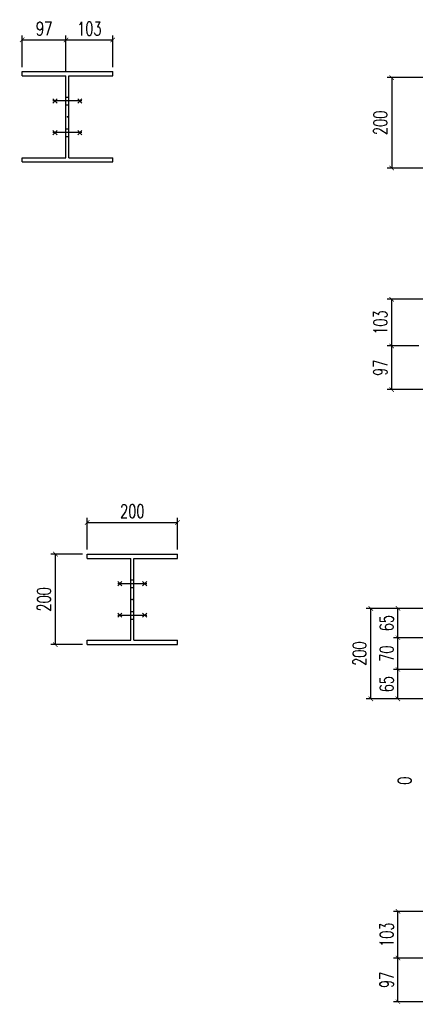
# Model space of a CAD drawing. Header units: feet. Extents: x 873 to 25753, y 2362 to 30563.
# Tile 24 of 29: x 19227 to 20102, y 5098 to 7276. Entities that reach past the tile are written whole.
import ezdxf

# ---------------------------------------------------------------- set-up
doc = ezdxf.new("R2010")
doc.units = ezdxf.units.FT
doc.header["$LTSCALE"] = 20
doc.header["$MEASUREMENT"] = 0
doc.linetypes.add('DASHDOT', pattern=[1, 0.5, -0.25, 0, -0.25])
doc.linetypes.add('HIDDEN', pattern=[0.375, 0.25, -0.125])
doc.layers.get('0').update_dxf_attribs({"linetype": 'CONTINUOUS'})
doc.layers.get('Defpoints').update_dxf_attribs({"linetype": 'CONTINUOUS'})
for name, color, linetype in [('A', 2, 'DASHDOT'), ('FORIR', 4, 'CONTINUOUS'), ('G', 3, 'CONTINUOUS'), ('TR', 6, 'HIDDEN'), ('TXT1', 7, 'CONTINUOUS')]:
    doc.layers.add(name, color=color, linetype=linetype)
doc.styles.add('1', font='romans', dxfattribs={"width": 0.7, "height": 30})
doc.dimstyles.get("Standard").update_dxf_attribs({"dimtxt": 30, "dimasz": 1, "dimexe": 1, "dimexo": 1, "dimgap": 1, "dimtad": 1, "dimdec": 0, "dimdsep": 46, "dimtxsty": '1', "dimblk": 'ARCHTICK', "dimcen": 3, "dimclrd": 1, "dimclre": 1, "dimclrt": 3, "dimadec": 0, "dimazin": 0, "dimtfac": 1, "dimtdec": 0, "dimtix": 1, "dimtmove": 0, "dimatfit": 3, "dimfxl": 0, "dimtolj": 1, "dimarcsym": 0})

# ---------------------------------------------------------------- blocks, each defined once
blk = doc.blocks.new('MS')
at = {"color": 6}
for p, q in [((-4.7, 22.8), (4.7, 32.1)), ((-4.7, 32.1), (4.7, 22.8)), ((-4.7, -22.8), (4.7, -32.1)), ((-4.7, -32.1), (4.7, -22.8))]:
    blk.add_line(p, q, dxfattribs=at)
at = {"color": 3}
blk.add_line((0, -32.1), (0, 32.1), dxfattribs=at)
at = {"flags": 1}
for tag, p, height in [('DIAM', (0, 0), 8.01), ('AVAN', (1.3, -18.2), 5.26), ('TOLE', (1.3, -9.7), 5.26), ('DIET', (1.3, -24.6), 5.26)]:
    blk.add_attdef(tag, p, '', height=height, dxfattribs=at)
blk = doc.blocks.new('3D_INFOPOS')
blk.add_point((0, 0))
at = {"layer": 'FORIR', "flags": 1}
for tag, p in [('POS_PEZ', (7.6, -4.3)), ('MAT_PRO', (7.6, -11.9))]:
    blk.add_attdef(tag, p, '', height=5.26, dxfattribs=at)
blk = doc.blocks.new('_ArchTick')
at = {"color": 0, "linetype": 'ByBlock', "const_width": 0.15}
blk.add_lwpolyline([(-0.5, -0.5), (0.5, 0.5)], dxfattribs=at)
blk = doc.blocks.new('*D19')
at = {"layer": 'Defpoints', "color": 0, "transparency": 16777216}
for p in [(19329.5, 7231.3), (19232.7, 7161.3), (19329.5, 7151.8)]:
    blk.add_point(p, dxfattribs=at)
at = {"layer": 'TXT1', "color": 1, "lineweight": -2, "transparency": 16777216}
for p, q in [((19232.7, 7171.3), (19232.7, 7241.3)), ((19232.7, 7231.3), (19329.5, 7231.3)), ((19329.5, 7161.8), (19329.5, 7241.3))]:
    blk.add_line(p, q, dxfattribs=at)
at = {"layer": 'TXT1', "color": 1, "lineweight": -2, "transparency": 16777216, "xscale": 10, "yscale": 10, "zscale": 10, "rotation": 180}
blk.add_blockref('_ArchTick', (19232.7, 7231.3), dxfattribs=at)
at = {"layer": 'TXT1', "color": 1, "lineweight": -2, "transparency": 16777216, "xscale": 10, "yscale": 10, "zscale": 10}
blk.add_blockref('_ArchTick', (19329.5, 7231.3), dxfattribs=at)
at = {"layer": 'TXT1', "color": 3, "transparency": 16777216, "insert": (19281.1, 7256.3), "char_height": 30, "attachment_point": 5, "style": '1'}
blk.add_mtext('\\A1;97', dxfattribs=at)
blk = doc.blocks.new('*D20')
at = {"layer": 'Defpoints', "color": 0, "transparency": 16777216}
for p in [(19432.7, 7231.3), (19329.5, 7151.8), (19432.7, 7161.3)]:
    blk.add_point(p, dxfattribs=at)
at = {"layer": 'TXT1', "color": 1, "lineweight": -2, "transparency": 16777216}
for p, q in [((19329.5, 7161.8), (19329.5, 7241.3)), ((19329.5, 7231.3), (19432.7, 7231.3)), ((19432.7, 7171.3), (19432.7, 7241.3))]:
    blk.add_line(p, q, dxfattribs=at)
at = {"layer": 'TXT1', "color": 1, "lineweight": -2, "transparency": 16777216, "xscale": 10, "yscale": 10, "zscale": 10, "rotation": 180}
blk.add_blockref('_ArchTick', (19329.5, 7231.3), dxfattribs=at)
at = {"layer": 'TXT1', "color": 1, "lineweight": -2, "transparency": 16777216, "xscale": 10, "yscale": 10, "zscale": 10}
blk.add_blockref('_ArchTick', (19432.7, 7231.3), dxfattribs=at)
at = {"layer": 'TXT1', "color": 3, "transparency": 16777216, "insert": (19381.1, 7256.3), "char_height": 30, "attachment_point": 5, "style": '1'}
blk.add_mtext('\\A1;103', dxfattribs=at)
blk = doc.blocks.new('3D_INFOM')
blk.add_point((0, 0))
at = {"layer": 'FORIR', "flags": 1}
for tag, p in [('MARK', (7.55, -4.31)), ('NUM_DIS', (7.55, -11.68)), ('NOT_PEZ', (45.73, -11.68)), ('QTA_PEZ', (7.55, -18.55)), ('TIP_PEZ', (45.73, -18.55)), ('TRA_PEZ', (7.55, -26.33)), ('COS_PEZ', (45.73, -26.33)), ('DES_PEZ', (7.55, -33.75))]:
    blk.add_attdef(tag, p, '', height=5, dxfattribs=at)
blk = doc.blocks.new('*D32')
at = {"layer": 'Defpoints', "color": 0, "transparency": 16777216}
for p in [(20216.3, 7147.8), (20049.5, 6947.8), (20216.3, 6947.8)]:
    blk.add_point(p, dxfattribs=at)
at = {"layer": 'TXT1', "color": 1, "lineweight": -2, "transparency": 16777216}
for p, q in [((20206.3, 7147.8), (20039.5, 7147.8)), ((20049.5, 7147.8), (20049.5, 6947.8)), ((20206.3, 6947.8), (20039.5, 6947.8))]:
    blk.add_line(p, q, dxfattribs=at)
at = {"layer": 'TXT1', "color": 1, "lineweight": -2, "transparency": 16777216, "xscale": 10, "yscale": 10, "zscale": 10}
for p, rotation in [((20049.5, 7147.8), 90), ((20049.5, 6947.8), 270)]:
    blk.add_blockref('_ArchTick', p, dxfattribs=dict(at, rotation=rotation))
at = {"layer": 'TXT1', "color": 3, "transparency": 16777216, "insert": (20024.5, 7047.8), "char_height": 30, "attachment_point": 5, "rotation": 90, "style": '1'}
blk.add_mtext('\\A1;200', dxfattribs=at)
blk = doc.blocks.new('*D38')
at = {"layer": 'Defpoints', "color": 0, "transparency": 16777216}
for p in [(20049.5, 6554.6), (20119.5, 6554.6), (20216.3, 6457.8)]:
    blk.add_point(p, dxfattribs=at)
at = {"layer": 'TXT1', "color": 1, "lineweight": -2, "transparency": 16777216}
for p, q in [((20109.5, 6554.6), (20039.5, 6554.6)), ((20049.5, 6457.8), (20049.5, 6554.6)), ((20206.3, 6457.8), (20039.5, 6457.8))]:
    blk.add_line(p, q, dxfattribs=at)
at = {"layer": 'TXT1', "color": 1, "lineweight": -2, "transparency": 16777216, "xscale": 10, "yscale": 10, "zscale": 10}
for p, rotation in [((20049.5, 6554.6), 90), ((20049.5, 6457.8), 270)]:
    blk.add_blockref('_ArchTick', p, dxfattribs=dict(at, rotation=rotation))
at = {"layer": 'TXT1', "color": 3, "transparency": 16777216, "insert": (20024.5, 6506.2), "char_height": 30, "attachment_point": 5, "rotation": 90, "style": '1'}
blk.add_mtext('\\A1;97', dxfattribs=at)
blk = doc.blocks.new('*D39')
at = {"layer": 'Defpoints', "color": 0, "transparency": 16777216}
for p in [(20049.5, 6657.8), (20216.3, 6657.8), (20119.5, 6554.6)]:
    blk.add_point(p, dxfattribs=at)
at = {"layer": 'TXT1', "color": 1, "lineweight": -2, "transparency": 16777216}
for p, q in [((20206.3, 6657.8), (20039.5, 6657.8)), ((20049.5, 6554.6), (20049.5, 6657.8)), ((20109.5, 6554.6), (20039.5, 6554.6))]:
    blk.add_line(p, q, dxfattribs=at)
at = {"layer": 'TXT1', "color": 1, "lineweight": -2, "transparency": 16777216, "xscale": 10, "yscale": 10, "zscale": 10}
for p, rotation in [((20049.5, 6657.8), 90), ((20049.5, 6554.6), 270)]:
    blk.add_blockref('_ArchTick', p, dxfattribs=dict(at, rotation=rotation))
at = {"layer": 'TXT1', "color": 3, "transparency": 16777216, "insert": (20024.5, 6606.2), "char_height": 30, "attachment_point": 5, "rotation": 90, "style": '1'}
blk.add_mtext('\\A1;103', dxfattribs=at)
blk = doc.blocks.new('*D85')
at = {"layer": 'Defpoints', "color": 0, "transparency": 16777216}
for p in [(19576, 6164), (19376, 6094), (19576, 6094)]:
    blk.add_point(p, dxfattribs=at)
at = {"layer": 'TXT1', "color": 1, "lineweight": -2, "transparency": 16777216}
for p, q in [((19376, 6104), (19376, 6174)), ((19376, 6164), (19576, 6164)), ((19576, 6104), (19576, 6174))]:
    blk.add_line(p, q, dxfattribs=at)
at = {"layer": 'TXT1', "color": 1, "lineweight": -2, "transparency": 16777216, "xscale": 10, "yscale": 10, "zscale": 10, "rotation": 180}
blk.add_blockref('_ArchTick', (19376, 6164), dxfattribs=at)
at = {"layer": 'TXT1', "color": 1, "lineweight": -2, "transparency": 16777216, "xscale": 10, "yscale": 10, "zscale": 10}
blk.add_blockref('_ArchTick', (19576, 6164), dxfattribs=at)
at = {"layer": 'TXT1', "color": 3, "transparency": 16777216, "insert": (19476, 6189), "char_height": 30, "attachment_point": 5, "style": '1'}
blk.add_mtext('\\A1;200', dxfattribs=at)
blk = doc.blocks.new('*D86')
at = {"layer": 'Defpoints', "color": 0, "transparency": 16777216}
for p in [(19306, 6094), (19376, 6094), (19376, 5894)]:
    blk.add_point(p, dxfattribs=at)
at = {"layer": 'TXT1', "color": 1, "lineweight": -2, "transparency": 16777216}
for p, q in [((19366, 6094), (19296, 6094)), ((19306, 5894), (19306, 6094)), ((19366, 5894), (19296, 5894))]:
    blk.add_line(p, q, dxfattribs=at)
at = {"layer": 'TXT1', "color": 1, "lineweight": -2, "transparency": 16777216, "xscale": 10, "yscale": 10, "zscale": 10}
for p, rotation in [((19306, 6094), 90), ((19306, 5894), 270)]:
    blk.add_blockref('_ArchTick', p, dxfattribs=dict(at, rotation=rotation))
at = {"layer": 'TXT1', "color": 3, "transparency": 16777216, "insert": (19281, 5994), "char_height": 30, "attachment_point": 5, "rotation": 90, "style": '1'}
blk.add_mtext('\\A1;200', dxfattribs=at)
blk = doc.blocks.new('*D99')
at = {"layer": 'Defpoints', "color": 0, "transparency": 16777216}
for p in [(20063.4, 5909), (20193.4, 5909), (20193.4, 5839)]:
    blk.add_point(p, dxfattribs=at)
at = {"layer": 'TXT1', "color": 1, "lineweight": -2, "transparency": 16777216}
for p, q in [((20183.4, 5909), (20053.4, 5909)), ((20063.4, 5839), (20063.4, 5909)), ((20183.4, 5839), (20053.4, 5839))]:
    blk.add_line(p, q, dxfattribs=at)
at = {"layer": 'TXT1', "color": 1, "lineweight": -2, "transparency": 16777216, "xscale": 10, "yscale": 10, "zscale": 10}
for p, rotation in [((20063.4, 5909), 90), ((20063.4, 5839), 270)]:
    blk.add_blockref('_ArchTick', p, dxfattribs=dict(at, rotation=rotation))
at = {"layer": 'TXT1', "color": 3, "transparency": 16777216, "insert": (20038.4, 5874), "char_height": 30, "attachment_point": 5, "rotation": 90, "style": '1'}
blk.add_mtext('\\A1;70', dxfattribs=at)
blk = doc.blocks.new('*D100')
at = {"layer": 'Defpoints', "color": 0, "transparency": 16777216}
for p in [(20063.4, 5974), (20230.3, 5974), (20193.4, 5909)]:
    blk.add_point(p, dxfattribs=at)
at = {"layer": 'TXT1', "color": 1, "lineweight": -2, "transparency": 16777216}
for p, q in [((20220.3, 5974), (20053.4, 5974)), ((20063.4, 5909), (20063.4, 5974)), ((20183.4, 5909), (20053.4, 5909))]:
    blk.add_line(p, q, dxfattribs=at)
at = {"layer": 'TXT1', "color": 1, "lineweight": -2, "transparency": 16777216, "xscale": 10, "yscale": 10, "zscale": 10}
for p, rotation in [((20063.4, 5974), 90), ((20063.4, 5909), 270)]:
    blk.add_blockref('_ArchTick', p, dxfattribs=dict(at, rotation=rotation))
at = {"layer": 'TXT1', "color": 3, "transparency": 16777216, "insert": (20038.4, 5941.5), "char_height": 30, "attachment_point": 5, "rotation": 90, "style": '1'}
blk.add_mtext('\\A1;65', dxfattribs=at)
blk = doc.blocks.new('*D101')
at = {"layer": 'Defpoints', "color": 0, "transparency": 16777216}
for p in [(20063.4, 5839), (20193.4, 5839), (20230.3, 5774)]:
    blk.add_point(p, dxfattribs=at)
at = {"layer": 'TXT1', "color": 1, "lineweight": -2, "transparency": 16777216}
for p, q in [((20183.4, 5839), (20053.4, 5839)), ((20063.4, 5774), (20063.4, 5839)), ((20220.3, 5774), (20053.4, 5774))]:
    blk.add_line(p, q, dxfattribs=at)
at = {"layer": 'TXT1', "color": 1, "lineweight": -2, "transparency": 16777216, "xscale": 10, "yscale": 10, "zscale": 10}
for p, rotation in [((20063.4, 5839), 90), ((20063.4, 5774), 270)]:
    blk.add_blockref('_ArchTick', p, dxfattribs=dict(at, rotation=rotation))
at = {"layer": 'TXT1', "color": 3, "transparency": 16777216, "insert": (20038.4, 5806.5), "char_height": 30, "attachment_point": 5, "rotation": 90, "style": '1'}
blk.add_mtext('\\A1;65', dxfattribs=at)
blk = doc.blocks.new('*D106')
at = {"layer": 'Defpoints', "color": 0, "transparency": 16777216}
for p in [(20003.4, 5974), (20230.3, 5974), (20230.3, 5774)]:
    blk.add_point(p, dxfattribs=at)
at = {"layer": 'TXT1', "color": 1, "lineweight": -2, "transparency": 16777216}
for p, q in [((20220.3, 5974), (19993.4, 5974)), ((20003.4, 5774), (20003.4, 5974)), ((20220.3, 5774), (19993.4, 5774))]:
    blk.add_line(p, q, dxfattribs=at)
at = {"layer": 'TXT1', "color": 1, "lineweight": -2, "transparency": 16777216, "xscale": 10, "yscale": 10, "zscale": 10}
for p, rotation in [((20003.4, 5974), 90), ((20003.4, 5774), 270)]:
    blk.add_blockref('_ArchTick', p, dxfattribs=dict(at, rotation=rotation))
at = {"layer": 'TXT1', "color": 3, "transparency": 16777216, "insert": (19978.4, 5874), "char_height": 30, "attachment_point": 5, "rotation": 90, "style": '1'}
blk.add_mtext('\\A1;200', dxfattribs=at)
blk = doc.blocks.new('*D109')
at = {"layer": 'Defpoints', "color": 0, "transparency": 16777216}
for p in [(20063.4, 5200.8), (20133.4, 5200.8), (20230.3, 5104)]:
    blk.add_point(p, dxfattribs=at)
at = {"layer": 'TXT1', "color": 1, "lineweight": -2, "transparency": 16777216}
for p, q in [((20123.4, 5200.8), (20053.4, 5200.8)), ((20063.4, 5104), (20063.4, 5200.8)), ((20220.3, 5104), (20053.4, 5104))]:
    blk.add_line(p, q, dxfattribs=at)
at = {"layer": 'TXT1', "color": 1, "lineweight": -2, "transparency": 16777216, "xscale": 10, "yscale": 10, "zscale": 10}
for p, rotation in [((20063.4, 5200.8), 90), ((20063.4, 5104), 270)]:
    blk.add_blockref('_ArchTick', p, dxfattribs=dict(at, rotation=rotation))
at = {"layer": 'TXT1', "color": 3, "transparency": 16777216, "insert": (20038.4, 5152.4), "char_height": 30, "attachment_point": 5, "rotation": 90, "style": '1'}
blk.add_mtext('\\A1;97', dxfattribs=at)
blk = doc.blocks.new('*D110')
at = {"layer": 'Defpoints', "color": 0, "transparency": 16777216}
for p in [(20063.4, 5304), (20230.3, 5304), (20133.4, 5200.8)]:
    blk.add_point(p, dxfattribs=at)
at = {"layer": 'TXT1', "color": 1, "lineweight": -2, "transparency": 16777216}
for p, q in [((20220.3, 5304), (20053.4, 5304)), ((20063.4, 5200.8), (20063.4, 5304)), ((20123.4, 5200.8), (20053.4, 5200.8))]:
    blk.add_line(p, q, dxfattribs=at)
at = {"layer": 'TXT1', "color": 1, "lineweight": -2, "transparency": 16777216, "xscale": 10, "yscale": 10, "zscale": 10}
for p, rotation in [((20063.4, 5304), 90), ((20063.4, 5200.8), 270)]:
    blk.add_blockref('_ArchTick', p, dxfattribs=dict(at, rotation=rotation))
at = {"layer": 'TXT1', "color": 3, "transparency": 16777216, "insert": (20038.4, 5252.4), "char_height": 30, "attachment_point": 5, "rotation": 90, "style": '1'}
blk.add_mtext('\\A1;103', dxfattribs=at)

msp = doc.modelspace()

# ---------------------------------------------------------------- linework, layer by layer
at = {"layer": 'A'}
for p in [(19329.5, 7104.8), (19472.9, 6037.5)]:
    msp.add_point(p, dxfattribs=at)
at = {"layer": 'G'}
for p, q in [((19232.7, 7151.8), (19232.7, 7161.3)), ((19232.7, 7161.3), (19432.7, 7161.3)), ((19232.7, 7151.8), (19329.5, 7151.8)), ((19329.5, 6970.8), (19329.5, 7151.8)), ((19335.8, 7151.8), (19432.7, 7151.8)), ((19335.8, 6970.8), (19335.8, 7151.8)), ((19432.7, 7151.8), (19432.7, 7161.3)), ((19232.7, 6970.8), (19329.5, 6970.8)), ((19232.7, 6961.3), (19232.7, 6970.8)), ((19335.8, 6970.8), (19432.7, 6970.8)), ((19432.7, 6961.3), (19432.7, 6970.8)), ((19232.7, 6961.3), (19432.7, 6961.3)), ((19376, 6084.5), (19376, 6094)), ((19376, 6094), (19576, 6094)), ((19376, 6084.5), (19472.9, 6084.5)), ((19472.9, 5903.5), (19472.9, 6084.5)), ((19479.2, 6084.5), (19576, 6084.5)), ((19479.2, 5903.5), (19479.2, 6084.5)), ((19576, 6084.5), (19576, 6094)), ((19376, 5903.5), (19472.9, 5903.5)), ((19376, 5894), (19376, 5903.5)), ((19479.2, 5903.5), (19576, 5903.5)), ((19576, 5894), (19576, 5903.5)), ((19376, 5894), (19576, 5894))]:
    msp.add_line(p, q, dxfattribs=at)
for p in [(19329.5, 7104.8), (19472.9, 6037.5)]:
    msp.add_point(p, dxfattribs=at)
at = {"layer": 'TR'}
for p, q in [((19329.5, 7104.8), (19335.8, 7104.8)), ((19329.5, 7087.8), (19335.8, 7087.8)), ((19329.5, 7034.8), (19335.8, 7034.8)), ((19329.5, 7017.8), (19335.8, 7017.8)), ((19472.9, 6037.5), (19479.2, 6037.5)), ((19472.9, 6020.5), (19479.2, 6020.5)), ((19472.9, 5967.5), (19479.2, 5967.5)), ((19472.9, 5950.5), (19479.2, 5950.5))]:
    msp.add_line(p, q, dxfattribs=at)
for p in [(19329.5, 7104.8), (19472.9, 6037.5)]:
    msp.add_point(p, dxfattribs=at)

# ---------------------------------------------------------------- block references
for p, rotation in [((19332.7, 7096.3), 90), ((19332.7, 7026.3), 90), ((19476, 6029), 270), ((19476, 5959), 270)]:
    msp.add_blockref('MS', p, dxfattribs=dict(rotation=rotation))
msp.add_blockref('3D_INFOPOS', (19332.7, 7061.3))
at = {"xscale": 10, "yscale": 10, "zscale": 10}
for p in [(19332.7, 7061.3), (19476, 5994)]:
    msp.add_blockref('3D_INFOM', p, dxfattribs=at)

# ---------------------------------------------------------------- texts
at = {"layer": 'TXT1', "style": '1', "width": 0.7}
msp.add_text('0', height=30, rotation=90, dxfattribs=at).set_placement((20093.4, 5584))

# ---------------------------------------------------------------- dimensions: what is measured, and where the dimension line sits
at = {"layer": 'TXT1'}
for base, p1, p2, picture, middle in [((19329.5, 7231.3), (19232.7, 7161.3), (19329.5, 7151.8), '*D19', (19281.1, 7256.3)), ((19432.7, 7231.3), (19329.5, 7151.8), (19432.7, 7161.3), '*D20', (19381.1, 7256.3)), ((19576, 6164), (19376, 6094), (19576, 6094), '*D85', (19476, 6189))]:
    dim = msp.add_linear_dim(base=base, p1=p1, p2=p2, dimstyle='Standard', override={"dimscale": 10}, dxfattribs=at)
    dim.commit()
    dim.dimension.update_dxf_attribs({"geometry": picture, "text_midpoint": middle})
for base, p1, p2, picture, middle in [((20049.5, 6947.8), (20216.3, 7147.8), (20216.3, 6947.8), '*D32', (20024.5, 7047.8)), ((20049.5, 6657.8), (20119.5, 6554.6), (20216.3, 6657.8), '*D39', (20024.5, 6606.2)), ((20049.5, 6554.6), (20216.3, 6457.8), (20119.5, 6554.6), '*D38', (20024.5, 6506.2)), ((19306, 6094), (19376, 5894), (19376, 6094), '*D86', (19281, 5994)), ((20003.4, 5974), (20230.3, 5774), (20230.3, 5974), '*D106', (19978.4, 5874)), ((20063.4, 5974), (20193.4, 5909), (20230.3, 5974), '*D100', (20038.4, 5941.5)), ((20063.4, 5909), (20193.4, 5839), (20193.4, 5909), '*D99', (20038.4, 5874)), ((20063.4, 5839), (20230.3, 5774), (20193.4, 5839), '*D101', (20038.4, 5806.5)), ((20063.4, 5304), (20133.4, 5200.8), (20230.3, 5304), '*D110', (20038.4, 5252.4)), ((20063.4, 5200.8), (20230.3, 5104), (20133.4, 5200.8), '*D109', (20038.4, 5152.4))]:
    dim = msp.add_linear_dim(base=base, p1=p1, p2=p2, angle=90, dimstyle='Standard', override={"dimscale": 10}, dxfattribs=at)
    dim.commit()
    dim.dimension.update_dxf_attribs({"geometry": picture, "text_midpoint": middle})

doc.saveas('drawing.dxf')
